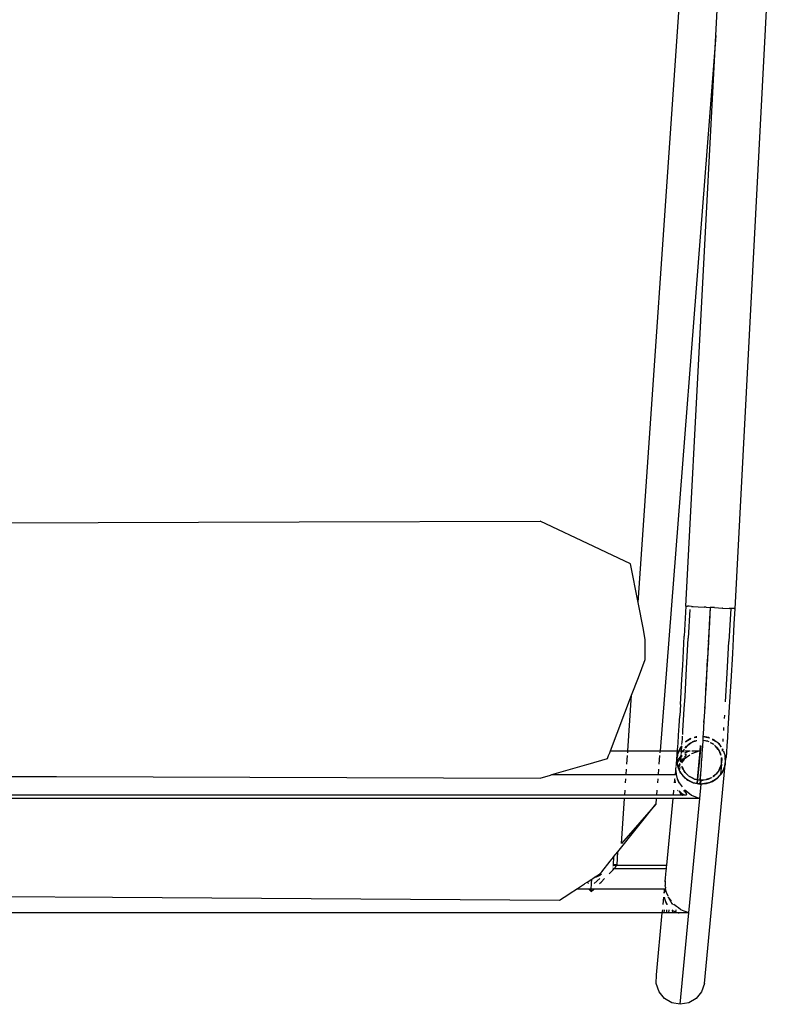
# Model space of a CAD drawing. Header units: millimetres. Extents: x 5678 to 25228, y 1791 to 30190.
# Tile 19 of 63: x 21088 to 21431, y 16558 to 17004. Entities that reach past the tile are written whole.
import ezdxf

# ---------------------------------------------------------------- set-up
doc = ezdxf.new("R2010")
doc.units = ezdxf.units.MM
doc.layers.add('furn', color=34, linetype='Continuous')

# ---------------------------------------------------------------- blocks, each defined once
blk = doc.blocks.new('ff')
for p, q in [((96796.79, 22687.64), (96792.79, 22645.51)), ((96792.93, 22686.95), (96796.79, 22687.64)), ((96796.79, 22687.64), (96800.64, 22686.95)), ((96786.99, 22681.87), (96789.52, 22684.94)), ((96789.52, 22684.94), (96792.93, 22686.95)), ((96800.64, 22686.95), (96804.03, 22684.94)), ((96804.03, 22684.94), (96806.54, 22681.87)), ((96785.64, 22678.11), (96776.04, 22577.05)), ((96785.64, 22678.11), (96786.99, 22681.87)), ((96806.54, 22681.87), (96807.86, 22678.11)), ((96807.86, 22678.11), (96807.84, 22674.1)), ((96807.84, 22674.1), (96805.13, 22645.51)), ((96792.79, 22645.51), (96787.78, 22592.78)), ((96792.79, 22645.51), (96794.98, 22644.66)), ((96792.79, 22645.51), (96795.1, 22645.51)), ((96794.98, 22644.66), (96796.48, 22644.09)), ((96795.1, 22645.51), (96796.71, 22645.51)), ((96796.52, 22644.06), (96796.57, 22644.05)), ((96796.57, 22644.02), (96797.62, 22643.21)), ((96796.71, 22645.51), (96798.87, 22645.51)), ((96797.74, 22645.45), (96797.28, 22645.45)), ((96797.62, 22643.21), (96798.48, 22642.53)), ((96798.8, 22645.03), (96797.74, 22645.45)), ((96798.48, 22642.53), (96799.74, 22641.57)), ((96798.8, 22645.03), (96798.68, 22644.09)), ((96798.87, 22645.51), (96798.8, 22645.03)), ((96799.91, 22644.6), (96798.8, 22645.03)), ((96798.87, 22645.51), (96800.28, 22645.51)), ((96800.07, 22644.48), (96799.91, 22644.6)), ((96800.28, 22645.51), (96802.05, 22645.51)), ((96800.28, 22645.51), (96800.41, 22644.23)), ((96800.59, 22644.09), (96800.41, 22644.23)), ((96802.05, 22645.51), (96801.87, 22644.09)), ((96802.05, 22645.51), (96803.08, 22645.51)), ((96803.08, 22645.51), (96802.95, 22644.09)), ((96803.08, 22645.51), (96804.2, 22645.51)), ((96804.2, 22645.51), (96804.04, 22644.09)), ((96804.2, 22645.51), (96804.76, 22645.51)), ((96804.76, 22645.51), (96805.02, 22645.51)), ((96805.13, 22645.51), (96804.88, 22644.09)), ((96805.02, 22645.51), (96805.13, 22645.51)), ((96805.13, 22645.51), (97397.72, 22645.51)), ((96799.74, 22641.57), (96799.81, 22641.48)), ((96800.75, 22641.09), (96800.37, 22641.57)), ((96801.37, 22640.06), (96800.75, 22641.09)), ((96800.81, 22640.13), (96801.3, 22639.47)), ((96801.3, 22639.47), (96802.21, 22638.24)), ((96802.09, 22638.88), (96801.37, 22640.06)), ((96802.21, 22638.24), (96802.3, 22638.04)), ((96802.43, 22637.77), (96803.05, 22636.39)), ((96802.48, 22638.24), (96802.44, 22638.3)), ((96802.71, 22641.57), (96802.83, 22641.4)), ((96802.83, 22641.4), (96803.57, 22640.04)), ((96803.11, 22641.46), (96803.02, 22641.59)), ((96803.61, 22640.24), (96803.11, 22641.46)), ((96803.57, 22640.04), (96803.58, 22639.99)), ((96803.58, 22639.99), (96804.08, 22638.32)), ((96803.98, 22639.34), (96803.61, 22640.24)), ((96804.03, 22638.92), (96803.98, 22639.34)), ((96804.08, 22638.32), (96804.12, 22638.27)), ((96804.09, 22638.24), (96804.12, 22638.27)), ((96804.12, 22638.27), (96804.09, 22638.24)), ((96804.75, 22641.57), (96804.44, 22638.24)), ((96850.41, 22638.24), (96847.76, 22636.52)), ((96852.46, 22639.57), (96850.41, 22638.24)), ((97058.61, 22638.24), (96852.46, 22639.57)), ((97169.54, 22637.52), (97058.61, 22638.24)), ((96803.05, 22636.39), (96803.14, 22636.08)), ((96803.14, 22636.08), (96803.6, 22634.48)), ((96803.71, 22634.48), (96803.23, 22636.39)), ((96803.6, 22634.48), (96803.63, 22634.22)), ((96803.6, 22634.48), (96803.71, 22634.48)), ((96803.68, 22633.7), (96803.68, 22634.08)), ((96803.68, 22633.7), (96803.77, 22632.8)), ((96803.71, 22634.48), (96803.93, 22634.48)), ((96803.84, 22631.99), (96803.77, 22632.8)), ((96803.93, 22634.48), (96804.08, 22634.48)), ((96804.12, 22635.25), (96804.08, 22634.48)), ((96804.08, 22634.48), (96836.69, 22634.48)), ((96804.12, 22635.25), (96804.23, 22636.39)), ((96804.26, 22636.39), (96804.12, 22635.25)), ((96837.91, 22635.64), (96836.69, 22634.48)), ((96836.69, 22634.48), (96837.84, 22634.48)), ((96837.84, 22634.48), (96837.7, 22632.13)), ((96837.91, 22635.64), (96837.84, 22634.48)), ((96837.84, 22634.48), (96838.99, 22634.48)), ((96838.99, 22634.48), (96837.91, 22635.64)), ((96838.99, 22634.48), (96844.61, 22634.48)), ((96844.61, 22634.48), (96841.01, 22632.14)), ((96847.55, 22636.39), (96844.61, 22634.48)), ((96847.76, 22636.52), (96847.55, 22636.39)), ((96803.62, 22629.62), (96803.42, 22627.49)), ((96803.72, 22630.66), (96803.62, 22629.62)), ((96803.76, 22631.13), (96803.72, 22630.66)), ((96803.72, 22630.66), (96803.73, 22630.7)), ((96803.73, 22630.7), (96803.76, 22631.13)), ((96803.76, 22631.13), (96803.82, 22631.76)), ((96803.82, 22631.76), (96803.84, 22631.99)), ((96833.33, 22631.26), (96831.7, 22629.62)), ((96833.1, 22627.6), (96833.85, 22628.3)), ((96834.09, 22631.99), (96833.33, 22631.26)), ((96833.85, 22628.3), (96835.64, 22629.06)), ((96833.89, 22629.62), (96836.47, 22631.99)), ((96836.47, 22629.2), (96834.01, 22627.6)), ((96835.64, 22629.06), (96836.47, 22629.2)), ((96837.12, 22629.62), (96836.47, 22629.2)), ((96837.61, 22629.94), (96837.12, 22629.62)), ((96837.7, 22631.99), (96837.61, 22629.94)), ((96839.8, 22631.36), (96837.61, 22629.94)), ((96837.7, 22632.13), (96837.7, 22631.99)), ((96839.19, 22631.99), (96839.8, 22631.36)), ((96840.77, 22631.99), (96839.8, 22631.36)), ((96841.01, 22632.14), (96840.77, 22631.99)), ((96803.12, 22624.36), (96803.04, 22623.51)), ((96803.18, 22625), (96803.12, 22624.36)), ((96803.42, 22627.49), (96803.18, 22625)), ((96827.26, 22625), (96803.18, 22625)), ((96826.18, 22623.7), (96826.14, 22623.62)), ((96826.7, 22624.36), (96826.18, 22623.7)), ((96826.86, 22624.56), (96826.7, 22624.36)), ((96827.26, 22625), (96826.86, 22624.56)), ((96827.97, 22625.79), (96827.26, 22625)), ((96827.92, 22625), (96827.26, 22625)), ((96827.78, 22624.36), (96827.89, 22624.44)), ((96829.45, 22627.37), (96827.97, 22625.79)), ((96833.03, 22626.57), (96829.13, 22621.68)), ((96829.58, 22627.49), (96829.45, 22627.37)), ((96833.7, 22627.4), (96833.03, 22626.57)), ((96833.84, 22627.49), (96833.7, 22627.4)), ((96834.01, 22627.6), (96833.84, 22627.49)), ((96803.03, 22623.44), (96800.12, 22592.78)), ((96803.04, 22623.51), (96803.03, 22623.44)), ((96826.05, 22623.44), (96803.03, 22623.44)), ((96825.95, 22623.26), (96825.6, 22617.27)), ((96827.55, 22619.71), (96825.6, 22617.27)), ((96826.05, 22623.44), (96825.95, 22623.26)), ((96825.95, 22623.26), (96826.18, 22623.24)), ((96826.08, 22623.51), (96826.05, 22623.44)), ((96826.51, 22623.44), (96826.05, 22623.44)), ((96826.18, 22623.24), (96826.51, 22623.44)), ((96826.18, 22623.24), (96827.76, 22623.26)), ((96826.51, 22623.44), (96826.6, 22623.51)), ((96827.83, 22623.44), (96826.51, 22623.44)), ((96827.55, 22619.71), (96827.76, 22623.26)), ((96827.61, 22619.78), (96827.55, 22619.71)), ((96829.13, 22621.68), (96827.61, 22619.78)), ((96827.76, 22623.26), (96827.82, 22623.37)), ((96827.81, 22623.25), (96827.76, 22623.26)), ((96825.6, 22617.27), (96808.06, 22595.32)), ((96808.06, 22595.32), (96823.96, 22613.52)), ((96823.96, 22613.52), (96822.53, 22592.78)), ((96787.78, 22592.78), (96787.15, 22586.12)), ((96787.78, 22592.78), (96788.02, 22592.68)), ((96787.78, 22592.78), (96788.04, 22592.78)), ((96788.02, 22592.68), (96791.47, 22591.36)), ((96788.04, 22592.78), (96791.7, 22592.77)), ((96791.7, 22592.77), (96791.96, 22592.77)), ((96791.96, 22592.77), (96795.27, 22592.76)), ((96795.27, 22592.76), (96795.54, 22592.78)), ((96795.54, 22592.78), (96798.07, 22592.78)), ((96798.07, 22592.78), (96798.28, 22592.78)), ((96798.28, 22592.78), (96799.76, 22592.78)), ((96799.76, 22592.78), (96799.82, 22592.78)), ((96799.82, 22592.78), (96800.12, 22592.78)), ((96800.12, 22592.78), (96807.86, 22592.78)), ((96807.86, 22592.78), (96808.06, 22595.32)), ((96807.86, 22592.78), (96821.83, 22592.78)), ((96821.83, 22592.78), (96822.53, 22592.78)), ((96822.53, 22592.78), (96842.64, 22592.78)), ((96842.64, 22592.78), (96842.99, 22592.78)), ((96842.99, 22592.78), (96850.33, 22592.78)), ((96850.33, 22592.78), (97352.42, 22592.78)), ((96791.56, 22591.29), (96791.75, 22591.14)), ((96791.75, 22591.14), (96794.73, 22588.84)), ((96793.9, 22591), (96794.21, 22591.22)), ((96794.16, 22590.41), (96793.9, 22591)), ((96794.93, 22589.42), (96794.16, 22590.41)), ((96794.21, 22591.22), (96794.98, 22591.06)), ((96794.21, 22591.22), (96795.13, 22591.22)), ((96794.73, 22588.84), (96794.8, 22588.75)), ((96795.1, 22589.2), (96794.93, 22589.42)), ((96794.98, 22591.06), (96795.08, 22591.01)), ((96795.08, 22591.01), (96795.31, 22590.89)), ((96795.37, 22588.84), (96795.1, 22589.2)), ((96795.13, 22591.22), (96795.35, 22591.22)), ((96795.31, 22590.89), (96795.91, 22590.58)), ((96795.35, 22591.22), (96795.77, 22591.22)), ((96795.77, 22591.22), (96795.59, 22591.36)), ((96796.72, 22590.52), (96795.77, 22591.22)), ((96795.77, 22591.22), (96797.93, 22591.22)), ((96795.8, 22587.41), (96797.2, 22585.51)), ((96795.91, 22590.58), (96797.33, 22589.17)), ((96797.33, 22589.17), (96796.72, 22590.52)), ((96797.86, 22589.04), (96797.84, 22589.08)), ((96798.02, 22588.84), (96797.86, 22589.04)), ((96797.93, 22591.22), (96798.11, 22591.22)), ((96798.11, 22591.22), (96799.61, 22591.22)), ((96799.61, 22591.22), (96799.66, 22591.22)), ((96799.66, 22591.22), (96799.97, 22591.22)), ((96799.97, 22591.22), (96799.75, 22588.84)), ((96799.99, 22591.36), (96799.97, 22591.22)), ((96799.97, 22591.22), (96807.74, 22591.22)), ((96807.55, 22588.84), (96807.74, 22591.22)), ((96807.74, 22591.22), (96807.75, 22591.36)), ((96807.74, 22591.22), (96821.67, 22591.22)), ((96821.67, 22591.22), (96822.42, 22591.22)), ((96822.42, 22591.22), (96822.25, 22588.84)), ((96822.43, 22591.36), (96822.42, 22591.22)), ((96822.42, 22591.22), (96842.48, 22591.22)), ((96842.48, 22591.22), (96842.91, 22591.22)), ((96842.91, 22591.22), (96851.82, 22591.22)), ((96851.82, 22591.22), (97352.53, 22591.22)), ((96779.57, 22583.3), (96777.67, 22581.11)), ((96778.29, 22581.7), (96779.78, 22583.44)), ((96779.78, 22583.44), (96779.57, 22583.3)), ((96780.4, 22583.86), (96779.78, 22583.44)), ((96779.78, 22583.44), (96779.9, 22583.57)), ((96779.9, 22583.57), (96780.4, 22583.86)), ((96780.4, 22583.86), (96782.82, 22585.21)), ((96781.99, 22584.93), (96780.4, 22583.86)), ((96782.82, 22585.21), (96781.99, 22584.93)), ((96782.3, 22583.05), (96782.42, 22583.14)), ((96782.42, 22583.14), (96783.35, 22583.5)), ((96783.85, 22585.57), (96782.82, 22585.21)), ((96782.82, 22585.21), (96783.29, 22585.47)), ((96783.35, 22583.5), (96782.92, 22583.26)), ((96783.29, 22585.47), (96783.85, 22585.57)), ((96783.35, 22583.5), (96784.35, 22583.89)), ((96783.91, 22583.81), (96783.35, 22583.5)), ((96783.85, 22585.57), (96786.52, 22586.02)), ((96784.77, 22585.89), (96783.85, 22585.57)), ((96784.35, 22583.89), (96783.91, 22583.81)), ((96786.48, 22584.25), (96784.35, 22583.89)), ((96784.35, 22583.89), (96784.93, 22584.11)), ((96786.52, 22586.02), (96784.77, 22585.89)), ((96784.93, 22584.11), (96786.48, 22584.25)), ((96787.15, 22584.36), (96786.48, 22584.25)), ((96786.48, 22584.25), (96787.35, 22584.32)), ((96786.52, 22586.02), (96787.15, 22586.12)), ((96787.31, 22586.09), (96786.52, 22586.02)), ((96787.15, 22586.12), (96787.31, 22586.09)), ((96787.31, 22586.09), (96787.15, 22584.36)), ((96787.35, 22584.32), (96787.15, 22584.36)), ((96787.52, 22584.03), (96787.3, 22581.21)), ((96787.37, 22586.08), (96787.31, 22586.09)), ((96787.35, 22584.32), (96787.55, 22584.34)), ((96787.54, 22584.29), (96787.35, 22584.32)), ((96787.7, 22586.11), (96787.37, 22586.08)), ((96787.37, 22586.08), (96787.69, 22586.03)), ((96787.39, 22568.4), (96788.88, 22584.05)), ((96787.61, 22584.28), (96787.44, 22582.32)), ((96787.54, 22584.29), (96787.52, 22584.03)), ((96787.55, 22584.34), (96787.54, 22584.29)), ((96787.61, 22584.28), (96787.54, 22584.29)), ((96787.69, 22586.03), (96787.55, 22584.34)), ((96787.55, 22584.34), (96787.61, 22584.35)), ((96787.61, 22584.35), (96788.88, 22584.1)), ((96787.61, 22584.35), (96787.61, 22584.28)), ((96788.88, 22584.05), (96787.61, 22584.28)), ((96787.7, 22586.11), (96787.69, 22586.03)), ((96787.69, 22586.03), (96789.04, 22585.79)), ((96790.6, 22585.58), (96787.7, 22586.11)), ((96787.78, 22570.72), (96789.04, 22584.02)), ((96788.88, 22584.1), (96789.04, 22585.79)), ((96788.88, 22584.05), (96788.88, 22584.1)), ((96788.88, 22584.1), (96789.05, 22584.07)), ((96789.04, 22584.02), (96788.88, 22584.05)), ((96789.04, 22585.79), (96789.21, 22585.76)), ((96789.04, 22584.02), (96789.05, 22584.07)), ((96790.26, 22583.83), (96789.04, 22584.02)), ((96789.05, 22584.07), (96789.21, 22585.76)), ((96789.05, 22584.07), (96790.26, 22583.83)), ((96789.21, 22585.76), (96790.83, 22585.47)), ((96790.26, 22583.83), (96790.33, 22583.8)), ((96790.33, 22583.8), (96790.39, 22583.79)), ((96790.73, 22583.59), (96790.39, 22583.79)), ((96790.83, 22585.47), (96790.6, 22585.58)), ((96792.66, 22582.49), (96790.73, 22583.59)), ((96790.73, 22583.59), (96792.65, 22582.61)), ((96790.83, 22585.47), (96791, 22585.44)), ((96791.51, 22585.15), (96790.83, 22585.47)), ((96791, 22585.44), (96791.51, 22585.15)), ((96793.26, 22584.34), (96791.51, 22585.15)), ((96791.51, 22585.15), (96793.93, 22583.78)), ((96793.93, 22583.78), (96793.26, 22584.34)), ((96793.93, 22583.78), (96794.4, 22583.51)), ((96794.76, 22583.08), (96793.93, 22583.78)), ((96794.4, 22583.51), (96794.76, 22583.08)), ((96795.5, 22582.46), (96794.76, 22583.08)), ((96794.76, 22583.08), (96796.51, 22581.04)), ((96797.2, 22585.51), (96797.38, 22585.51)), ((96797.42, 22585.04), (96798.05, 22583.66)), ((96797.5, 22585.46), (96797.47, 22585.51)), ((96798.22, 22583.67), (96797.5, 22585.46)), ((96798.05, 22583.66), (96798.59, 22581.75)), ((96799.08, 22585.51), (96799.24, 22583.81)), ((96799.28, 22584.24), (96799.11, 22585.51)), ((96799.25, 22583.72), (96799.23, 22583.66)), ((96799.28, 22584.24), (96799.24, 22583.81)), ((96799.24, 22583.81), (96799.25, 22583.72)), ((96799.25, 22583.72), (96799.25, 22583.66)), ((96799.43, 22585.51), (96799.28, 22584.24)), ((96807.15, 22583.66), (96807.29, 22585.51)), ((96822.02, 22585.51), (96821.9, 22583.66)), ((96861.36, 22583.3), (96856.67, 22581.93)), ((97084.52, 22582.65), (96861.36, 22583.3)), ((96776.23, 22577.58), (96777.16, 22580.06)), ((96776.41, 22578.51), (96776.23, 22577.58)), ((96777.16, 22580.06), (96776.41, 22578.51)), ((96777.53, 22580.82), (96777.16, 22580.06)), ((96777.16, 22580.06), (96777.38, 22580.65)), ((96777.38, 22580.65), (96777.53, 22580.82)), ((96777.53, 22580.82), (96778.29, 22581.7)), ((96777.67, 22581.11), (96777.53, 22580.82)), ((96777.85, 22576.9), (96778.29, 22581.7)), ((96778.87, 22579.58), (96777.85, 22576.9)), ((96777.85, 22576.9), (96778.73, 22579.39)), ((96778.73, 22579.39), (96778.87, 22579.58)), ((96778.87, 22579.58), (96779.37, 22580.26)), ((96778.94, 22579.76), (96778.87, 22579.58)), ((96779.37, 22580.26), (96778.94, 22579.76)), ((96780.77, 22581.89), (96779.37, 22580.26)), ((96779.37, 22580.26), (96780.3, 22581.53)), ((96780.3, 22581.53), (96780.77, 22581.89)), ((96780.77, 22581.89), (96781.62, 22582.53)), ((96781.06, 22582.22), (96780.77, 22581.89)), ((96781.62, 22582.53), (96781.06, 22582.22)), ((96781.8, 22582.63), (96781.62, 22582.53)), ((96781.8, 22582.63), (96781.8, 22582.67)), ((96787.22, 22579.55), (96787.05, 22577.67)), ((96787.44, 22582.32), (96787.22, 22579.55)), ((96787.3, 22581.21), (96787.22, 22579.55)), ((96792.65, 22582.61), (96792.89, 22582.39)), ((96793.02, 22582.26), (96793.69, 22581.64)), ((96793.08, 22582.3), (96793.04, 22582.28)), ((96793.24, 22582.17), (96793.04, 22582.28)), ((96793.69, 22581.64), (96793.24, 22582.17)), ((96793.69, 22581.64), (96794.6, 22580.78)), ((96795, 22580.1), (96793.69, 22581.64)), ((96794.6, 22580.78), (96795, 22580.1)), ((96795.35, 22579.69), (96795, 22580.1)), ((96795, 22580.1), (96795.54, 22579.17)), ((96795.54, 22579.17), (96795.35, 22579.69)), ((96796.51, 22581.04), (96795.5, 22582.46)), ((96796, 22577.94), (96795.54, 22579.17)), ((96795.54, 22579.17), (96795.95, 22578.48)), ((96795.95, 22578.48), (96796.08, 22577.96)), ((96796.51, 22581.04), (96796.91, 22580.57)), ((96796.99, 22580.35), (96796.51, 22581.04)), ((96796.91, 22580.57), (96796.99, 22580.35)), ((96797.1, 22580.05), (96796.92, 22578.14)), ((96797.18, 22580.09), (96796.99, 22580.35)), ((96796.99, 22580.35), (96797.1, 22580.05)), ((96797.1, 22580.05), (96797.75, 22578.33)), ((96798.17, 22577.37), (96797.18, 22580.09)), ((96797.59, 22577.98), (96797.75, 22578.33)), ((96797.75, 22578.33), (96797.83, 22578.09)), ((96798.59, 22581.75), (96798.71, 22581.62)), ((96798.59, 22581.75), (96798.71, 22581.72)), ((96798.67, 22580.97), (96798.83, 22579.31)), ((96798.84, 22579.26), (96798.67, 22577.95)), ((96798.73, 22581.75), (96798.7, 22581.75)), ((96798.73, 22581.75), (96798.71, 22581.72)), ((96798.71, 22581.62), (96798.71, 22581.72)), ((96798.87, 22579.82), (96798.71, 22581.62)), ((96799.07, 22581.75), (96798.73, 22581.75)), ((96798.87, 22579.82), (96798.83, 22579.31)), ((96798.83, 22579.31), (96798.84, 22579.26)), ((96799.07, 22581.75), (96798.87, 22579.82)), ((96807, 22581.75), (96799.07, 22581.75)), ((96806.81, 22579.26), (96807, 22581.75)), ((96820.7, 22581.75), (96807, 22581.75)), ((96821.76, 22581.75), (96820.7, 22581.75)), ((96821.76, 22581.75), (96821.59, 22579.26)), ((96841.49, 22581.75), (96821.76, 22581.75)), ((96847.47, 22579.26), (96839.88, 22577.05)), ((96842.39, 22581.75), (96841.49, 22581.75)), ((96856.04, 22581.75), (96842.39, 22581.75)), ((96856.04, 22581.75), (96847.47, 22579.26)), ((96856.67, 22581.93), (96856.04, 22581.75)), ((97355.36, 22581.86), (97084.52, 22582.65)), ((96775.54, 22571.45), (96775.72, 22573.89)), ((96775.88, 22575.68), (96775.72, 22573.89)), ((96776.04, 22576.53), (96775.88, 22575.68)), ((96775.88, 22575.68), (96776.05, 22574.11)), ((96776.04, 22577.05), (96776.23, 22577.58)), ((96776.23, 22577.58), (96776.04, 22576.53)), ((96776.04, 22576.53), (96776.04, 22577.05)), ((96776.05, 22574.11), (96776.04, 22576.53)), ((96776.04, 22573.8), (96776.05, 22574.11)), ((96776.04, 22573.22), (96776.04, 22573.8)), ((96776.04, 22573.8), (96776.1, 22573.05)), ((96777.67, 22574.9), (96777.59, 22573.78)), ((96777.82, 22576.3), (96777.67, 22574.9)), ((96777.71, 22574.27), (96777.82, 22576.3)), ((96777.78, 22573.98), (96777.71, 22574.27)), ((96777.84, 22576.81), (96777.82, 22576.74)), ((96777.82, 22576.74), (96777.82, 22576.3)), ((96777.82, 22576.3), (96777.82, 22574.02)), ((96777.85, 22576.9), (96777.84, 22576.81)), ((96786.98, 22576.08), (96786.77, 22573.43)), ((96787.05, 22577.67), (96786.98, 22576.08)), ((96792.4, 22572.71), (96795.02, 22574.65)), ((96794.84, 22573.8), (96794.2, 22573.03)), ((96795.02, 22574.65), (96796.25, 22576.26)), ((96795.89, 22575.05), (96795.09, 22574.09)), ((96796.48, 22575.97), (96795.89, 22575.05)), ((96795.89, 22573.08), (96796.48, 22573.72)), ((96797.7, 22574.76), (96796.43, 22573.04)), ((96796.48, 22573.88), (96796.48, 22575.97)), ((96796.57, 22575.83), (96796.48, 22573.88)), ((96796.69, 22575.68), (96796.48, 22573.88)), ((96796.51, 22573.75), (96796.48, 22573.88)), ((96796.48, 22573.72), (96796.51, 22573.75)), ((96796.48, 22573.44), (96796.48, 22573.72)), ((96796.51, 22573.75), (96797.54, 22574.86)), ((96797.81, 22578.04), (96796.89, 22576.62)), ((96796.93, 22577.14), (96797.59, 22577.98)), ((96797.54, 22574.86), (96798.25, 22576.28)), ((96798.25, 22576.17), (96797.7, 22574.76)), ((96797.83, 22578.09), (96797.81, 22578.04)), ((96797.81, 22578.04), (96798.19, 22577.13)), ((96798.13, 22572.98), (96798.25, 22573.65)), ((96798.19, 22577.13), (96798.17, 22577.37)), ((96798.19, 22577.13), (96798.25, 22576.96)), ((96798.25, 22576.39), (96798.19, 22577.13)), ((96798.25, 22576.96), (96798.25, 22576.39)), ((96798.25, 22576.39), (96798.25, 22576.28)), ((96798.25, 22576.28), (96798.25, 22576.17)), ((96798.25, 22576.17), (96798.25, 22573.65)), ((96798.4, 22574.65), (96798.25, 22576.17)), ((96798.36, 22574.2), (96798.25, 22573.13)), ((96798.25, 22573.65), (96798.36, 22574.2)), ((96798.25, 22573.65), (96798.25, 22573.13)), ((96798.41, 22574.5), (96798.36, 22574.2)), ((96798.61, 22576.89), (96798.4, 22574.65)), ((96798.4, 22574.65), (96798.41, 22574.5)), ((96798.67, 22577.52), (96798.61, 22576.89)), ((96806.32, 22572.98), (96806.62, 22576.89)), ((96821.43, 22576.89), (96821.16, 22572.98)), ((96830.34, 22574.27), (96829.84, 22572.98)), ((96839.33, 22576.89), (96830.34, 22574.27)), ((96839.88, 22577.05), (96839.33, 22576.89)), ((96775.32, 22568.38), (96775.54, 22571.45)), ((96776.1, 22573.05), (96776.04, 22573.22)), ((96776.9, 22570.89), (96776.1, 22573.05)), ((96776.1, 22573.05), (96776.12, 22572.81)), ((96776.12, 22572.81), (96776.89, 22570.7)), ((96777.1, 22570.12), (96777.11, 22570.09)), ((96777.11, 22570.09), (96777.31, 22569.79)), ((96777.31, 22569.79), (96777.14, 22570.24)), ((96777.37, 22570.87), (96777.31, 22569.79)), ((96778.34, 22571.7), (96778.08, 22572.81)), ((96778.08, 22572.81), (96778.68, 22571.12)), ((96778.68, 22571.12), (96778.34, 22571.7)), ((96778.68, 22571.12), (96778.75, 22571.01)), ((96778.75, 22571.01), (96778.94, 22570.49)), ((96779.29, 22570.08), (96778.75, 22571.01)), ((96778.94, 22570.49), (96779.29, 22570.08)), ((96779.69, 22569.41), (96779.29, 22570.08)), ((96779.29, 22570.08), (96780.61, 22568.54)), ((96780.61, 22568.54), (96779.69, 22569.41)), ((96780.41, 22240.94), (96806.14, 22570.72)), ((96786.7, 22571.94), (96786.45, 22568.55)), ((96786.7, 22571.94), (96786.48, 22568.54)), ((96786.77, 22573.43), (96786.7, 22571.94)), ((96787.56, 22568.38), (96787.78, 22570.72)), ((96787.78, 22570.72), (96791.62, 22572.13)), ((96791.45, 22570.76), (96787.78, 22570.72)), ((96791.42, 22570.72), (96787.78, 22570.72)), ((96791.62, 22572.13), (96791.66, 22572.16)), ((96792.54, 22570.78), (96792.27, 22570.77)), ((96794.64, 22570.72), (96792.27, 22570.72)), ((96794.63, 22571.63), (96792.54, 22570.78)), ((96793.52, 22568.3), (96794.56, 22569.5)), ((96794.2, 22573.03), (96793.9, 22572.45)), ((96793.9, 22572.45), (96794.18, 22572.27)), ((96794.55, 22569.42), (96793.99, 22568.66)), ((96794.18, 22572.27), (96794.75, 22572.42)), ((96794.74, 22572.27), (96794.18, 22572.27)), ((96794.7, 22571.68), (96794.63, 22571.63)), ((96795.42, 22570.6), (96794.92, 22569.92)), ((96794.92, 22569.92), (96795.35, 22570.42)), ((96795.46, 22570.72), (96795.04, 22570.72)), ((96795.35, 22570.42), (96795.42, 22570.6)), ((96795.42, 22570.6), (96795.46, 22570.72)), ((96795.46, 22570.72), (96795.7, 22571.36)), ((96795.5, 22570.72), (96795.46, 22570.72)), ((96795.56, 22570.8), (96795.5, 22570.72)), ((96796.23, 22570.72), (96795.5, 22570.72)), ((96795.79, 22571.45), (96795.56, 22570.8)), ((96796.76, 22569.36), (96796.07, 22568.55)), ((96796.23, 22570.72), (96796.08, 22568.7)), ((96796.27, 22572.9), (96796.13, 22572.78)), ((96796.2, 22572.69), (96796.27, 22572.9)), ((96796.2, 22572.69), (96796.22, 22572.66)), ((96796.28, 22571.36), (96796.23, 22570.72)), ((96797.35, 22570.72), (96796.23, 22570.72)), ((96796.38, 22572.98), (96796.27, 22572.9)), ((96796.3, 22571.63), (96796.28, 22571.36)), ((96796.33, 22571.98), (96796.3, 22571.63)), ((96796.38, 22572.98), (96796.42, 22572.98)), ((96796.42, 22572.98), (96796.38, 22572.47)), ((96796.43, 22573.04), (96796.42, 22572.98)), ((96796.45, 22573.28), (96796.43, 22573.04)), ((96796.48, 22573.44), (96796.45, 22573.37)), ((96796.45, 22573.37), (96796.45, 22573.28)), ((96796.62, 22569.07), (96796.76, 22569.36)), ((96796.76, 22569.36), (96797.13, 22570.12)), ((96796.91, 22569.53), (96796.76, 22569.36)), ((96797.13, 22570.12), (96796.91, 22569.53)), ((96797.35, 22570.72), (96797.13, 22570.12)), ((96797.13, 22570.12), (96797.42, 22570.72)), ((96797.69, 22571.63), (96797.35, 22570.72)), ((96797.42, 22570.72), (96797.35, 22570.72)), ((96797.42, 22570.72), (96797.86, 22571.63)), ((96798.1, 22570.72), (96797.42, 22570.72)), ((96798.06, 22572.6), (96797.69, 22571.63)), ((96798.07, 22570.27), (96797.85, 22567.2)), ((96797.86, 22571.63), (96797.88, 22571.67)), ((96797.88, 22571.67), (96798.06, 22572.6)), ((96798.06, 22572.6), (96798.13, 22572.98)), ((96798.2, 22572.98), (96798.06, 22572.6)), ((96798.1, 22570.72), (96798.07, 22570.27)), ((96798.17, 22571.63), (96798.1, 22570.72)), ((96806.14, 22570.72), (96798.1, 22570.72)), ((96798.26, 22572.71), (96798.17, 22571.63)), ((96798.25, 22573.13), (96798.2, 22572.98)), ((96798.25, 22573.13), (96798.28, 22572.98)), ((96798.28, 22572.98), (96798.26, 22572.71)), ((96806.14, 22570.72), (96806.21, 22571.63)), ((96819.57, 22570.72), (96806.14, 22570.72)), ((96821, 22570.72), (96819.23, 22545.16)), ((96828.98, 22570.72), (96819.23, 22545.16)), ((96821, 22570.72), (96819.57, 22570.72)), ((96821.06, 22571.63), (96821, 22570.72)), ((96828.98, 22570.72), (96821, 22570.72)), ((96829.33, 22571.63), (96828.98, 22570.72)), ((96829.36, 22571.7), (96829.33, 22571.63)), ((96829.84, 22572.98), (96829.36, 22571.7)), ((96774.8, 22560.49), (96775.07, 22564.72)), ((96775.07, 22564.72), (96775.32, 22568.38)), ((96777.07, 22566.4), (96776.99, 22565.18)), ((96777.93, 22568.93), (96778.79, 22567.72)), ((96779.53, 22567.1), (96777.94, 22568.96)), ((96778.79, 22567.72), (96779.53, 22567.1)), ((96779.9, 22566.67), (96779.53, 22567.1)), ((96779.53, 22567.1), (96780.36, 22566.41)), ((96780.36, 22566.41), (96779.9, 22566.67)), ((96782.03, 22565.46), (96780.36, 22566.41)), ((96780.36, 22566.41), (96781.03, 22565.85)), ((96781.02, 22568.15), (96780.61, 22568.54)), ((96780.61, 22568.54), (96780.99, 22568.09)), ((96781.03, 22565.85), (96782, 22565.39)), ((96781.37, 22567.84), (96782.82, 22567.01)), ((96781.64, 22567.57), (96781.37, 22567.84)), ((96782.8, 22566.98), (96781.64, 22567.57)), ((96783.3, 22564.79), (96783.47, 22564.71)), ((96783.47, 22564.71), (96783.3, 22564.74)), ((96783.42, 22566.67), (96783.91, 22566.4)), ((96786.18, 22564.23), (96783.47, 22564.71)), ((96783.47, 22564.71), (96783.69, 22564.6)), ((96783.69, 22564.6), (96786.18, 22564.15)), ((96783.91, 22566.4), (96783.97, 22566.39)), ((96783.97, 22566.39), (96784.03, 22566.35)), ((96786.29, 22565.91), (96784.03, 22566.35)), ((96784.03, 22566.35), (96786.29, 22565.97)), ((96786.29, 22565.91), (96786.18, 22564.23)), ((96786.45, 22568.55), (96786.29, 22565.97)), ((96786.29, 22565.97), (96786.29, 22565.91)), ((96790.34, 22564.6), (96789.12, 22564.39)), ((96789.36, 22566.07), (96789.23, 22566.06)), ((96789.24, 22566.18), (96789.94, 22566.29)), ((96789.94, 22566.29), (96789.36, 22566.07)), ((96789.52, 22564.3), (96790.33, 22564.57)), ((96790.94, 22566.68), (96789.94, 22566.29)), ((96789.94, 22566.29), (96790.39, 22566.37)), ((96790.39, 22566.37), (96790.94, 22566.68)), ((96790.94, 22566.68), (96791.82, 22567.17)), ((96791.87, 22567.04), (96790.94, 22566.68)), ((96791.97, 22567.12), (96791.87, 22567.04)), ((96791.91, 22565.12), (96792.3, 22565.26)), ((96793.89, 22566.32), (96791.92, 22565.22)), ((96792.67, 22567.65), (96792.04, 22567.17)), ((96792.05, 22567.3), (96792.67, 22567.65)), ((96792.3, 22565.26), (96793.89, 22566.32)), ((96793.52, 22568.3), (96792.67, 22567.65)), ((96792.67, 22567.65), (96793.24, 22567.97)), ((96793.24, 22567.97), (96793.52, 22568.3)), ((96793.99, 22568.66), (96793.52, 22568.3)), ((96793.89, 22566.32), (96794.37, 22566.65)), ((96794.37, 22566.6), (96793.89, 22566.32)), ((96795.84, 22565.34), (96795.75, 22564)), ((96796.02, 22567.88), (96795.84, 22565.34)), ((96796.08, 22568.7), (96796.07, 22568.55)), ((96796.12, 22568.49), (96796.62, 22569.07)), ((96797.85, 22567.2), (96797.6, 22563.54)), ((96774.51, 22555.75), (96774.8, 22560.49)), ((96776.74, 22561.36), (96776.66, 22560.01)), ((96786.11, 22563.06), (96785.77, 22557.07)), ((96786.18, 22564.15), (96786.11, 22563.06)), ((96786.18, 22564.23), (96786.18, 22564.15)), ((96789.12, 22564.27), (96789.52, 22564.3)), ((96795.57, 22561.31), (96795.28, 22556.65)), ((96795.7, 22563.19), (96795.57, 22561.31)), ((96797.6, 22563.54), (96797.33, 22559.31)), ((96774.19, 22550.53), (96774.51, 22555.75)), ((96776.4, 22555.79), (96776.31, 22554.34)), ((96785.75, 22557.02), (96785.38, 22550.54)), ((96785.77, 22557.07), (96785.75, 22557.02)), ((96786.02, 22556.99), (96786.06, 22557.57)), ((96786.05, 22556.98), (96786.06, 22557.57)), ((96786.06, 22557.57), (96786.1, 22557.63)), ((96795.28, 22556.65), (96794.96, 22551.41)), ((96797.33, 22559.31), (96797.04, 22554.57)), ((96785.61, 22550.46), (96785.64, 22551.01)), ((96785.63, 22550.46), (96785.64, 22551.01)), ((96785.64, 22551.01), (96785.67, 22551.07)), ((96794.96, 22551.41), (96794.61, 22545.66)), ((96796.72, 22549.35), (96797.04, 22554.57)), ((96773.51, 22538.86), (96774.19, 22550.53)), ((96775.94, 22548.2), (96775.18, 22534.95)), ((96785.36, 22550.49), (96784.96, 22543.53)), ((96785.38, 22550.54), (96785.36, 22550.49)), ((96796.72, 22549.35), (96796.39, 22543.7)), ((96784.93, 22542.69), (96784.56, 22536.24)), ((96784.87, 22538.23), (96785.16, 22542.85)), ((96784.96, 22543.53), (96784.93, 22542.69)), ((96785.16, 22542.85), (96785.2, 22543.5)), ((96794.61, 22545.66), (96793.87, 22532.87)), ((96796.39, 22543.7), (96796.04, 22537.68)), ((96819.23, 22545.16), (96816.09, 22536.94)), ((96772.78, 22525.92), (96773.51, 22538.86)), ((96784.83, 22537.26), (96784.87, 22538.23)), ((96796.04, 22537.68), (96795.68, 22531.34)), ((96775.18, 22534.95), (96774.37, 22520.36)), ((96784.52, 22535.52), (96784.12, 22528.57)), ((96784.51, 22532.04), (96784.74, 22535.58)), ((96784.56, 22536.15), (96784.52, 22535.52)), ((96784.56, 22536.24), (96784.54, 22536.2)), ((96784.54, 22536.2), (96784.56, 22536.15)), ((96784.74, 22535.58), (96784.72, 22535.63)), ((96784.78, 22536.7), (96784.8, 22536.75)), ((96784.8, 22536.75), (96784.83, 22537.26)), ((96793.87, 22532.87), (96793.1, 22518.82)), ((96816.09, 22536.94), (96812.92, 22528.61)), ((96784.12, 22528.57), (96784.11, 22528.05)), ((96784.15, 22525.5), (96784.49, 22531.25)), ((96784.49, 22531.25), (96784.51, 22532.04)), ((96795.68, 22531.34), (96794.94, 22517.94)), ((96812.92, 22528.61), (96812.92, 22519.56)), ((96772.41, 22519.13), (96772.78, 22525.92)), ((96784.11, 22528.05), (96783.71, 22520.76)), ((96783.93, 22521.26), (96784.13, 22524.89)), ((96784.13, 22524.89), (96784.15, 22525.5)), ((96773.55, 22505.11), (96774.37, 22520.36)), ((96783.69, 22520.37), (96783.26, 22512.71)), ((96783.71, 22520.76), (96783.69, 22520.71)), ((96783.69, 22520.71), (96783.69, 22520.37)), ((96783.77, 22518.69), (96783.9, 22520.7)), ((96783.91, 22521.22), (96783.93, 22521.26)), ((96812.92, 22519.56), (96813.83, 22514.88)), ((96772.04, 22512.2), (96772.41, 22519.13)), ((96783.39, 22511.7), (96783.77, 22518.28)), ((96783.77, 22518.28), (96783.77, 22518.69)), ((96792.39, 22505.52), (96793.1, 22518.82)), ((96794.2, 22504.03), (96794.94, 22517.94)), ((96813.83, 22514.88), (96816.27, 22502.34)), ((96771.67, 22505.21), (96772.04, 22512.2)), ((96783.27, 22512.53), (96782.83, 22504.62)), ((96783.04, 22504.61), (96783.4, 22511.49)), ((96783.26, 22512.71), (96783.27, 22512.53)), ((96783.4, 22511.49), (96783.39, 22511.7)), ((96752.52, 22139.82), (96771.67, 22505.21)), ((96772.03, 22505.19), (96771.67, 22505.21)), ((96772.03, 22505.19), (96772.35, 22505.17)), ((96772.35, 22505.17), (96773.13, 22505.13)), ((96773.13, 22505.13), (96773.55, 22505.11)), ((96773.55, 22505.11), (96774.29, 22505.07)), ((96777.21, 22504.92), (96774.29, 22505.07)), ((96777.21, 22504.92), (96777.3, 22504.91)), ((96780.98, 22504.72), (96777.3, 22504.91)), ((96794.2, 22504.03), (96780.41, 22240.94)), ((96780.98, 22504.72), (96782.83, 22504.62)), ((96816.27, 22502.34), (96782.22, 22010.61)), ((96782.83, 22504.62), (96783.04, 22504.61)), ((96784.89, 22504.52), (96783.04, 22504.61)), ((96784.89, 22504.52), (96785.75, 22504.47)), ((96788.48, 22504.33), (96785.75, 22504.47)), ((96788.48, 22504.33), (96788.57, 22504.32)), ((96790.83, 22504.2), (96788.57, 22504.32)), ((96791.56, 22504.17), (96790.83, 22504.2)), ((96791.56, 22504.17), (96792.64, 22504.11)), ((96792.64, 22504.11), (96793.52, 22504.06)), ((96794.2, 22504.03), (96793.52, 22504.06)), ((96816.27, 22502.34), (96819.73, 22484.52)), ((96819.73, 22484.52), (96830.86, 22479.27)), ((96830.86, 22479.27), (96836.61, 22476.56)), ((96836.61, 22476.56), (96861.36, 22464.87)), ((96972.57, 22465.2), (96861.36, 22464.87)), ((97355.36, 22466.31), (96972.57, 22465.2)), ((96780.41, 22240.94), (96775.05, 22138.64))]:
    blk.add_line(p, q)

msp = doc.modelspace()

# ---------------------------------------------------------------- block references
at = {"layer": 'furn', "xscale": 0.9837537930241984, "yscale": 0.9837537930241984, "zscale": 0.9837537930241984, "rotation": 180}
msp.add_blockref('ff', (116611.435, 38876.883, 0.495), dxfattribs=at)

doc.saveas('drawing.dxf')
